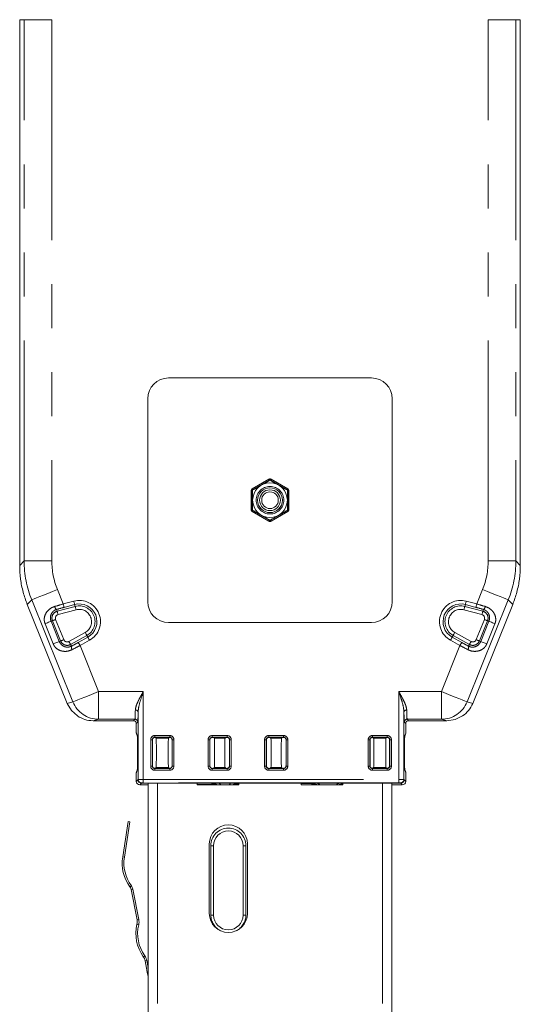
# Model space of a CAD drawing. Header units: millimetres. Extents: x 2 to 601, y 5 to 415.
# Tile 77 of 144: x 83 to 98, y 348 to 377. Entities that reach past the tile are written whole.
import ezdxf

# ---------------------------------------------------------------- set-up
doc = ezdxf.new("R2010")
doc.units = ezdxf.units.MM
doc.linetypes.add('PHANTOM', pattern=[12.7, 6.35, -1.27, 1.27, -1.27, 1.27, -1.27])

msp = doc.modelspace()

# ---------------------------------------------------------------- linework, layer by layer
at = {"color": 7, "linetype": 'Continuous', "lineweight": 15}
for p, q in [((83.3803, 360.942), (83.3803, 376.6703)), ((97.8157, 376.6703), (97.8157, 360.942)), ((93.523, 366.3453), (87.673, 366.3453)), ((87.073, 365.7453), (87.073, 359.8953)), ((94.123, 359.8953), (94.123, 365.7453)), ((84.753, 356.9643), (83.5991, 359.8173)), ((97.597, 359.8173), (96.4431, 356.9643)), ((87.673, 359.2953), (93.523, 359.2953)), ((84.8731, 356.7607), (84.753, 356.9643)), ((85.0477, 356.6011), (84.8731, 356.7607)), ((86.6622, 356.4644), (85.4956, 356.4644)), ((86.7955, 354.773), (86.7955, 356.7177)), ((94.4606, 356.7177), (94.4606, 354.773)), ((95.7005, 356.4644), (94.5939, 356.4644)), ((95.9347, 356.4994), (95.7005, 356.4644)), ((96.1484, 356.6011), (95.9347, 356.4994)), ((86.7436, 356.3859), (86.7436, 356.1304)), ((94.5125, 356.1304), (94.5125, 356.3859)), ((86.7496, 356.0808), (86.7727, 356.0232)), ((87.21, 355.1856), (87.21, 355.9155)), ((87.2915, 355.9838), (87.3134, 355.9619)), ((87.6709, 355.9619), (87.3134, 355.9619)), ((87.6709, 355.9619), (87.6928, 355.9838)), ((87.7744, 355.9155), (87.7744, 355.1856)), ((88.8649, 355.9156), (88.8649, 355.161)), ((88.9715, 355.9838), (88.9934, 355.9619)), ((89.3009, 355.9619), (88.9934, 355.9619)), ((89.3009, 355.9619), (89.3228, 355.9838)), ((89.4294, 355.161), (89.4294, 355.9156)), ((90.4949, 355.9156), (90.4949, 355.161)), ((90.6015, 355.9838), (90.6234, 355.9619)), ((90.9309, 355.9619), (90.6234, 355.9619)), ((90.9309, 355.9619), (90.9528, 355.9838)), ((91.0594, 355.161), (91.0594, 355.9156)), ((93.4817, 355.1856), (93.4817, 355.9155)), ((93.5632, 355.9838), (93.5852, 355.9619)), ((93.9426, 355.9619), (93.5852, 355.9619)), ((93.9426, 355.9619), (93.9645, 355.9838)), ((94.0461, 355.9155), (94.0461, 355.1856)), ((94.4834, 356.0232), (94.5064, 356.0808)), ((86.7727, 355.0557), (86.7496, 354.9981)), ((87.3138, 355.115), (87.292, 355.0932)), ((87.3138, 355.1152), (87.6705, 355.1152)), ((87.3138, 355.1152), (87.3138, 355.115)), ((87.3138, 355.115), (87.6705, 355.115)), ((87.6705, 355.115), (87.6705, 355.1152)), ((87.6924, 355.0932), (87.6705, 355.115)), ((88.9938, 355.115), (88.972, 355.0932)), ((88.9938, 355.1152), (89.3005, 355.1152)), ((88.9938, 355.1152), (88.9938, 355.115)), ((88.9938, 355.115), (89.3005, 355.115)), ((89.3005, 355.115), (89.3005, 355.1152)), ((89.3224, 355.0932), (89.3005, 355.115)), ((90.6238, 355.115), (90.602, 355.0932)), ((90.6238, 355.1152), (90.9305, 355.1152)), ((90.6238, 355.1152), (90.6238, 355.115)), ((90.6238, 355.115), (90.9305, 355.115)), ((90.9305, 355.115), (90.9305, 355.1152)), ((90.9524, 355.0932), (90.9305, 355.115)), ((93.5855, 355.115), (93.5637, 355.0932)), ((93.5855, 355.1152), (93.9423, 355.1152)), ((93.5855, 355.1152), (93.5855, 355.115)), ((93.5855, 355.115), (93.9423, 355.115)), ((93.9423, 355.115), (93.9423, 355.1152)), ((93.9641, 355.0932), (93.9423, 355.115)), ((94.5064, 354.9981), (94.4834, 355.0557)), ((86.7436, 354.9485), (86.7436, 354.7159)), ((94.5125, 354.7159), (94.5125, 354.9485)), ((86.8436, 354.6159), (87.083, 354.6159)), ((86.8902, 354.6625), (86.8901, 354.6625)), ((87.1275, 354.6625), (86.8902, 354.6625)), ((87.083, 354.6598), (87.083, 312.4744)), ((87.1275, 354.6625), (87.358, 354.6625)), ((87.358, 354.6625), (88.498, 354.6625)), ((88.498, 354.6125), (88.498, 354.6625)), ((88.498, 354.6125), (89.698, 354.6125)), ((89.1342, 354.6625), (89.4619, 354.6625)), ((89.698, 354.6125), (89.698, 354.6625)), ((89.698, 354.6625), (91.498, 354.6625)), ((91.498, 354.6125), (91.498, 354.6625)), ((91.498, 354.6125), (92.698, 354.6125)), ((91.9624, 354.6625), (92.5837, 354.6625)), ((92.5837, 354.6625), (92.698, 354.662)), ((92.698, 354.6125), (92.698, 354.6625)), ((92.698, 354.6625), (93.838, 354.6625)), ((93.838, 354.6625), (94.0685, 354.6625)), ((94.3659, 354.6625), (94.0685, 354.6625)), ((94.113, 354.6598), (94.113, 312.4744)), ((94.113, 354.6159), (94.4125, 354.6159)), ((94.3659, 354.6625), (94.3659, 354.6625)), ((86.3502, 352.5391), (86.5116, 353.561)), ((86.3996, 352.5313), (86.561, 353.5532)), ((86.561, 353.5532), (86.5116, 353.561)), ((88.848, 350.9125), (88.848, 352.9125)), ((88.973, 352.8624), (88.973, 350.8624)), ((89.823, 350.8624), (89.823, 352.8624)), ((89.948, 352.9125), (89.948, 350.9125)), ((86.7655, 350.7237), (86.5953, 351.5973)), ((86.8146, 350.7333), (86.6444, 351.6069)), ((87.0356, 349.337), (86.9949, 349.5459)), ((87.083, 349.3548), (87.044, 349.5554)), ((87.083, 349.3463), (87.0356, 349.337))]:
    msp.add_line(p, q, dxfattribs=at)
at = {"color": 7, "linetype": 'PHANTOM', "lineweight": 0}
for p, q in [((83.3803, 376.6703), (83.5083, 376.6703)), ((84.3072, 376.6703), (83.5083, 376.6703)), ((83.5083, 361.07), (83.5083, 376.6703)), ((84.3072, 376.6703), (84.3072, 361.07)), ((97.6878, 376.6703), (96.8889, 376.6703)), ((96.8889, 361.07), (96.8889, 376.6703)), ((97.6878, 376.6703), (97.6878, 361.07)), ((97.8157, 376.6703), (97.6878, 376.6703)), ((90.0884, 363.1492), (90.568, 363.4261)), ((90.583, 363.4001), (90.1034, 363.1232)), ((90.568, 363.4261), (90.583, 363.4001)), ((90.583, 363.3962), (90.583, 363.4001)), ((90.613, 363.4001), (90.628, 363.4261)), ((91.0927, 363.1232), (90.613, 363.4001)), ((90.613, 363.4001), (90.613, 363.394)), ((90.628, 363.4261), (91.1077, 363.1492)), ((90.0584, 362.5434), (90.0584, 363.0972)), ((90.0584, 363.0972), (90.0884, 363.0972)), ((90.0884, 363.1492), (90.1034, 363.1232)), ((90.0884, 363.0972), (90.0884, 362.5434)), ((90.0937, 363.0942), (90.0884, 363.0972)), ((90.0937, 362.5465), (90.0937, 363.0942)), ((90.1034, 363.1232), (90.1068, 363.1212)), ((91.0874, 363.1201), (91.0927, 363.1232)), ((91.0927, 363.1232), (91.1077, 363.1492)), ((91.1077, 363.0972), (91.1043, 363.0952)), ((91.1077, 363.0972), (91.1377, 363.0972)), ((91.1077, 362.5434), (91.1077, 363.0972)), ((91.1377, 363.0972), (91.1377, 362.5434)), ((90.0584, 362.5434), (90.0884, 362.5434)), ((90.0884, 362.5434), (90.0937, 362.5465)), ((90.568, 362.2145), (90.0884, 362.4914)), ((90.1087, 362.5205), (90.1034, 362.5174)), ((90.1034, 362.5174), (90.583, 362.2405)), ((90.613, 362.2405), (91.0927, 362.5174)), ((91.1077, 362.4914), (90.628, 362.2145)), ((91.0927, 362.5174), (91.0893, 362.5194)), ((91.1043, 362.5454), (91.1077, 362.5434)), ((91.1077, 362.5434), (91.1377, 362.5434)), ((90.583, 362.2405), (90.568, 362.2145)), ((90.583, 362.2405), (90.583, 362.2466)), ((90.613, 362.2445), (90.613, 362.2405)), ((90.628, 362.2145), (90.613, 362.2405)), ((83.3803, 360.942), (83.5083, 361.07)), ((84.3072, 361.07), (83.5083, 361.07)), ((97.6878, 361.07), (96.8889, 361.07)), ((97.6878, 361.07), (97.8157, 360.942)), ((84.4676, 360.2452), (84.6359, 359.8291)), ((96.5602, 359.8291), (96.7285, 360.2452)), ((83.7277, 359.9459), (83.5991, 359.8173)), ((84.9163, 357.0072), (83.7277, 359.9459)), ((84.6359, 359.8291), (84.9396, 359.9106)), ((96.2565, 359.9106), (96.5602, 359.8291)), ((97.4684, 359.9459), (96.2797, 357.0072)), ((97.597, 359.8173), (97.4684, 359.9459)), ((84.4466, 359.6733), (84.461, 359.6196)), ((84.461, 359.6196), (84.9803, 359.759)), ((85.0062, 359.6625), (84.4869, 359.5231)), ((84.9655, 359.8142), (84.6618, 359.7326)), ((84.9655, 359.8142), (84.9803, 359.759)), ((96.7092, 359.5231), (96.1899, 359.6625)), ((96.2306, 359.8142), (96.2158, 359.759)), ((96.2158, 359.759), (96.7351, 359.6196)), ((96.5343, 359.7326), (96.2306, 359.8142)), ((96.7495, 359.6733), (96.7351, 359.6196)), ((84.2862, 359.3303), (84.3246, 359.3458)), ((84.2862, 359.3303), (84.5214, 358.7487)), ((84.5598, 358.7643), (84.3246, 359.3458)), ((84.4172, 359.3833), (84.6525, 358.8017)), ((96.5436, 358.8017), (96.7789, 359.3833)), ((96.8715, 359.3458), (96.6362, 358.7643)), ((96.6747, 358.7487), (96.9099, 359.3303)), ((96.9099, 359.3303), (96.8715, 359.3458)), ((84.3478, 358.6785), (84.1126, 359.2601)), ((84.7997, 358.7496), (85.2699, 359.0105)), ((95.9262, 359.0105), (96.3964, 358.7496)), ((97.0835, 359.2601), (96.8482, 358.6785)), ((84.5214, 358.7487), (84.5598, 358.7643)), ((85.3184, 358.9232), (84.8482, 358.6623)), ((85.0711, 358.7206), (85.3461, 358.8732)), ((85.3946, 358.7858), (85.1196, 358.6333)), ((85.3461, 358.8732), (85.3184, 358.9232)), ((96.0765, 358.6333), (95.8015, 358.7858)), ((95.85, 358.8732), (95.8777, 358.9232)), ((95.85, 358.8732), (96.1249, 358.7206)), ((96.3479, 358.6623), (95.8777, 358.9232)), ((96.6747, 358.7487), (96.6362, 358.7643)), ((84.8751, 358.6137), (84.8482, 358.6623)), ((85.1196, 358.6333), (85.6563, 357.3065)), ((95.5398, 357.3065), (96.0765, 358.6333)), ((96.3209, 358.6137), (96.3479, 358.6623)), ((85.6563, 357.3065), (86.9454, 357.3065)), ((85.6563, 357.3065), (85.6563, 356.5066)), ((86.9454, 357.3065), (86.9454, 354.7747)), ((94.3106, 357.3065), (95.5398, 357.3065)), ((94.3106, 354.7747), (94.3106, 357.3065)), ((95.5398, 356.5066), (95.5398, 357.3065)), ((84.753, 356.9643), (84.9163, 357.0072)), ((96.2797, 357.0072), (96.4431, 356.9643)), ((85.6563, 356.5066), (85.4956, 356.4644)), ((86.7043, 356.5066), (85.6563, 356.5066)), ((86.6622, 356.4644), (86.7043, 356.5066)), ((95.5398, 356.5066), (94.5517, 356.5066)), ((94.5517, 356.5066), (94.5939, 356.4644)), ((95.7005, 356.4644), (95.5398, 356.5066)), ((86.7843, 356.4266), (86.7436, 356.3859)), ((94.5125, 356.3859), (94.4718, 356.4266)), ((86.7439, 356.1105), (86.7705, 356.044)), ((87.1573, 355.1584), (87.1573, 355.9182)), ((87.2073, 355.9182), (87.1573, 355.9182)), ((87.2073, 355.9182), (87.2073, 355.1584)), ((87.21, 355.9155), (87.2073, 355.9182)), ((87.2773, 356.0382), (87.7071, 356.0382)), ((87.2773, 356.0382), (87.2773, 355.9882)), ((87.7071, 355.9882), (87.2773, 355.9882)), ((87.2773, 355.9882), (87.2809, 355.9846)), ((87.7035, 355.9846), (87.7071, 355.9882)), ((87.7071, 356.0382), (87.7071, 355.9882)), ((87.7771, 355.9182), (87.7744, 355.9155)), ((87.8271, 355.9182), (87.7771, 355.9182)), ((87.7771, 355.1584), (87.7771, 355.9182)), ((87.8271, 355.9182), (87.8271, 355.1584)), ((88.8123, 355.1584), (88.8123, 355.9182)), ((88.8623, 355.9182), (88.8123, 355.9182)), ((88.8623, 355.9182), (88.8623, 355.1584)), ((88.8649, 355.9156), (88.8623, 355.9182)), ((88.9323, 356.0382), (89.3621, 356.0382)), ((88.9323, 356.0382), (88.9323, 355.9882)), ((89.3621, 355.9882), (88.9323, 355.9882)), ((88.9323, 355.9882), (88.9353, 355.9852)), ((89.359, 355.9852), (89.3621, 355.9882)), ((89.3621, 356.0382), (89.3621, 355.9882)), ((89.4321, 355.9182), (89.4294, 355.9156)), ((89.4821, 355.9182), (89.4321, 355.9182)), ((89.4321, 355.1584), (89.4321, 355.9182)), ((89.4821, 355.9182), (89.4821, 355.1584)), ((90.4423, 355.1584), (90.4423, 355.9182)), ((90.4923, 355.9182), (90.4423, 355.9182)), ((90.4923, 355.9182), (90.4923, 355.1584)), ((90.4949, 355.9156), (90.4923, 355.9182)), ((90.5623, 356.0382), (90.9921, 356.0382)), ((90.5623, 356.0382), (90.5623, 355.9882)), ((90.9921, 355.9882), (90.5623, 355.9882)), ((90.5623, 355.9882), (90.5653, 355.9852)), ((90.989, 355.9852), (90.9921, 355.9882)), ((90.9921, 356.0382), (90.9921, 355.9882)), ((91.0621, 355.9182), (91.0594, 355.9156)), ((91.1121, 355.9182), (91.0621, 355.9182)), ((91.0621, 355.1584), (91.0621, 355.9182)), ((91.1121, 355.9182), (91.1121, 355.1584)), ((93.429, 355.1584), (93.429, 355.9182)), ((93.479, 355.9182), (93.429, 355.9182)), ((93.479, 355.9182), (93.479, 355.1584)), ((93.4817, 355.9155), (93.479, 355.9182)), ((93.549, 356.0382), (93.9788, 356.0382)), ((93.549, 356.0382), (93.549, 355.9882)), ((93.9788, 355.9882), (93.549, 355.9882)), ((93.549, 355.9882), (93.5526, 355.9846)), ((93.9752, 355.9846), (93.9788, 355.9882)), ((93.9788, 356.0382), (93.9788, 355.9882)), ((94.0488, 355.9182), (94.0461, 355.9155)), ((94.0988, 355.9182), (94.0488, 355.9182)), ((94.0488, 355.1584), (94.0488, 355.9182)), ((94.0988, 355.9182), (94.0988, 355.1584)), ((94.4856, 356.044), (94.5121, 356.1105)), ((86.7705, 355.0349), (86.7439, 354.9684)), ((87.2073, 355.1584), (87.1573, 355.1584)), ((87.2073, 355.1584), (87.2099, 355.161)), ((87.2801, 355.0913), (87.2773, 355.0884)), ((87.2773, 355.0884), (87.2773, 355.0384)), ((87.2773, 355.0884), (87.7071, 355.0884)), ((87.7071, 355.0384), (87.2773, 355.0384)), ((87.7071, 355.0884), (87.7042, 355.0913)), ((87.7071, 355.0884), (87.7071, 355.0384)), ((87.7744, 355.161), (87.7771, 355.1584)), ((87.8271, 355.1584), (87.7771, 355.1584)), ((88.8623, 355.1584), (88.8123, 355.1584)), ((88.8623, 355.1584), (88.8649, 355.161)), ((88.9356, 355.0917), (88.9323, 355.0884)), ((88.9323, 355.0884), (88.9323, 355.0384)), ((88.9323, 355.0884), (89.3621, 355.0884)), ((89.3621, 355.0384), (88.9323, 355.0384)), ((89.3621, 355.0884), (89.3588, 355.0917)), ((89.3621, 355.0884), (89.3621, 355.0384)), ((89.4294, 355.161), (89.4321, 355.1584)), ((89.4821, 355.1584), (89.4321, 355.1584)), ((90.4923, 355.1584), (90.4423, 355.1584)), ((90.4923, 355.1584), (90.4949, 355.161)), ((90.5656, 355.0917), (90.5623, 355.0884)), ((90.5623, 355.0884), (90.5623, 355.0384)), ((90.5623, 355.0884), (90.9921, 355.0884)), ((90.9921, 355.0384), (90.5623, 355.0384)), ((90.9921, 355.0884), (90.9888, 355.0917)), ((90.9921, 355.0884), (90.9921, 355.0384)), ((91.0594, 355.161), (91.0621, 355.1584)), ((91.1121, 355.1584), (91.0621, 355.1584)), ((93.479, 355.1584), (93.429, 355.1584)), ((93.479, 355.1584), (93.4816, 355.161)), ((93.5518, 355.0913), (93.549, 355.0884)), ((93.549, 355.0884), (93.549, 355.0384)), ((93.549, 355.0884), (93.9788, 355.0884)), ((93.9788, 355.0384), (93.549, 355.0384)), ((93.9788, 355.0884), (93.976, 355.0913)), ((93.9788, 355.0884), (93.9788, 355.0384)), ((94.0461, 355.161), (94.0488, 355.1584)), ((94.0988, 355.1584), (94.0488, 355.1584)), ((94.5121, 354.9684), (94.4856, 355.0349)), ((86.7436, 354.7159), (86.7902, 354.7624)), ((86.7902, 354.7624), (86.7955, 354.773)), ((86.9454, 354.7747), (94.3106, 354.7747)), ((86.9454, 354.7747), (86.9454, 354.6748)), ((94.3106, 354.7747), (94.3106, 354.6748)), ((94.4606, 354.773), (94.4659, 354.7624)), ((94.4659, 354.7624), (94.5125, 354.7159)), ((86.8902, 354.6625), (86.8436, 354.6159)), ((86.8955, 354.6731), (86.8901, 354.6625)), ((94.3106, 354.6748), (86.9454, 354.6748)), ((87.358, 354.6625), (87.358, 312.4744)), ((88.498, 354.6343), (88.923, 354.6343)), ((88.923, 354.6343), (88.923, 354.6598)), ((88.923, 354.6343), (88.923, 354.6125)), ((89.673, 354.6343), (89.673, 354.6598)), ((89.673, 354.6343), (89.698, 354.6343)), ((89.673, 354.6343), (89.673, 354.6125)), ((93.838, 354.6625), (93.838, 312.4744)), ((94.3659, 354.6625), (94.3606, 354.6731)), ((94.4125, 354.6159), (94.3659, 354.6625)), ((88.893, 350.8624), (88.893, 352.8624)), ((88.893, 352.8624), (88.973, 352.8624)), ((89.823, 352.8624), (89.903, 352.8624)), ((89.903, 352.8624), (89.903, 350.8624)), ((86.3502, 352.5391), (86.3996, 352.5313)), ((86.6003, 351.7073), (86.5601, 351.6777)), ((86.6444, 351.6069), (86.5953, 351.5973)), ((88.893, 350.8624), (88.973, 350.8624)), ((89.823, 350.8624), (89.903, 350.8624)), ((86.8115, 350.5851), (86.7628, 350.5968)), ((86.7655, 350.7237), (86.8146, 350.7333)), ((86.9855, 349.6916), (86.9448, 349.6626)), ((87.044, 349.5554), (86.9949, 349.5459))]:
    msp.add_line(p, q, dxfattribs=at)
at = {"color": 7, "linetype": 'PHANTOM', "lineweight": 0, "flags": 128}
for points in [[(84.4676, 360.2452), (84.3291, 360.1892), (84.1955, 360.1351), (84.0715, 360.0849), (83.9614, 360.0404), (83.8691, 360.0031), (83.7978, 359.9743), (83.7502, 359.955), (83.7277, 359.9459)], [(97.4684, 359.9459), (97.4459, 359.955), (97.3982, 359.9743), (97.327, 360.0031), (97.2347, 360.0404), (97.1246, 360.0849), (97.0005, 360.1351), (96.8669, 360.1892), (96.7285, 360.2452)], [(84.9396, 359.9106), (84.9445, 359.8923), (84.9493, 359.8747), (84.9537, 359.8583), (84.9575, 359.8439), (84.9608, 359.8318), (84.9632, 359.8227), (84.9648, 359.8167), (84.9655, 359.8142)], [(96.2306, 359.8142), (96.2313, 359.8167), (96.2329, 359.8227), (96.2353, 359.8318), (96.2385, 359.8439), (96.2424, 359.8583), (96.2468, 359.8747), (96.2515, 359.8923), (96.2565, 359.9106)], [(84.461, 359.6196), (84.4617, 359.617), (84.4633, 359.6111), (84.4657, 359.6019), (84.4689, 359.5899), (84.4728, 359.5754), (84.4772, 359.5591), (84.4819, 359.5414), (84.4869, 359.5231)], [(84.6359, 359.8291), (84.6408, 359.8108), (84.6456, 359.7932), (84.6499, 359.7768), (84.6538, 359.7623), (84.6571, 359.7503), (84.6595, 359.7412), (84.6611, 359.7352), (84.6618, 359.7326)], [(85.0062, 359.6625), (85.0013, 359.6808), (84.9966, 359.6985), (84.9922, 359.7148), (84.9883, 359.7293), (84.9851, 359.7413), (84.9826, 359.7505), (84.981, 359.7564), (84.9803, 359.759)], [(96.2158, 359.759), (96.2151, 359.7564), (96.2135, 359.7505), (96.211, 359.7413), (96.2078, 359.7293), (96.2039, 359.7148), (96.1995, 359.6985), (96.1948, 359.6808), (96.1899, 359.6625)], [(96.5343, 359.7326), (96.535, 359.7352), (96.5366, 359.7412), (96.539, 359.7503), (96.5423, 359.7623), (96.5461, 359.7768), (96.5505, 359.7932), (96.5553, 359.8108), (96.5602, 359.8291)], [(96.7092, 359.5231), (96.7141, 359.5414), (96.7189, 359.5591), (96.7233, 359.5754), (96.7271, 359.5899), (96.7304, 359.6019), (96.7328, 359.6111), (96.7344, 359.617), (96.7351, 359.6196)], [(84.2862, 359.3303), (84.2801, 359.3278), (84.265, 359.3217), (84.2425, 359.3126), (84.2149, 359.3015), (84.1851, 359.2894), (84.1562, 359.2777), (84.1312, 359.2676), (84.1126, 359.2601)], [(96.7789, 359.3833), (96.7964, 359.3762), (96.8134, 359.3693), (96.8291, 359.363), (96.843, 359.3574), (96.8545, 359.3527), (96.8633, 359.3491), (96.869, 359.3468), (96.8715, 359.3458)], [(97.0835, 359.2601), (97.0649, 359.2676), (97.0399, 359.2777), (97.0109, 359.2894), (96.9811, 359.3015), (96.9536, 359.3126), (96.9311, 359.3217), (96.916, 359.3278), (96.9099, 359.3303)], [(85.2699, 359.0105), (85.2791, 358.9939), (85.288, 358.978), (85.2962, 358.9631), (85.3035, 358.9501), (85.3095, 358.9392), (85.3141, 358.9309), (85.3171, 358.9255), (85.3184, 358.9232)], [(95.8777, 358.9232), (95.879, 358.9255), (95.882, 358.9309), (95.8866, 358.9392), (95.8926, 358.9501), (95.8999, 358.9631), (95.9081, 358.978), (95.917, 358.9939), (95.9262, 359.0105)], [(84.5214, 358.7487), (84.5153, 358.7463), (84.5002, 358.7402), (84.4777, 358.731), (84.4502, 358.7199), (84.4204, 358.7078), (84.3914, 358.6962), (84.3664, 358.686), (84.3478, 358.6785)], [(84.5598, 358.7643), (84.5623, 358.7653), (84.568, 358.7676), (84.5768, 358.7711), (84.5883, 358.7758), (84.6022, 358.7814), (84.6179, 358.7878), (84.6349, 358.7946), (84.6525, 358.8017)], [(84.7997, 358.7496), (84.8089, 358.733), (84.8178, 358.7171), (84.826, 358.7023), (84.8333, 358.6892), (84.8393, 358.6783), (84.8439, 358.67), (84.8469, 358.6646), (84.8482, 358.6623)], [(85.0711, 358.7206), (85.0724, 358.7183), (85.0754, 358.7129), (85.08, 358.7046), (85.086, 358.6938), (85.0933, 358.6807), (85.1015, 358.6659), (85.1104, 358.6499), (85.1196, 358.6333)], [(85.3946, 358.7858), (85.3854, 358.8024), (85.3765, 358.8184), (85.3683, 358.8332), (85.361, 358.8463), (85.355, 358.8572), (85.3504, 358.8655), (85.3474, 358.8709), (85.3461, 358.8732)], [(95.85, 358.8732), (95.8487, 358.8709), (95.8457, 358.8655), (95.8411, 358.8572), (95.8351, 358.8463), (95.8278, 358.8332), (95.8196, 358.8184), (95.8107, 358.8024), (95.8015, 358.7858)], [(96.0765, 358.6333), (96.0857, 358.6499), (96.0946, 358.6659), (96.1028, 358.6807), (96.11, 358.6938), (96.1161, 358.7046), (96.1207, 358.7129), (96.1237, 358.7183), (96.1249, 358.7206)], [(96.3479, 358.6623), (96.3492, 358.6646), (96.3522, 358.67), (96.3568, 358.6783), (96.3628, 358.6892), (96.3701, 358.7023), (96.3783, 358.7171), (96.3872, 358.733), (96.3964, 358.7496)], [(96.5436, 358.8017), (96.5612, 358.7946), (96.5782, 358.7878), (96.5939, 358.7814), (96.6077, 358.7758), (96.6193, 358.7711), (96.6281, 358.7676), (96.6338, 358.7653), (96.6362, 358.7643)], [(96.8482, 358.6785), (96.8297, 358.686), (96.8046, 358.6962), (96.7757, 358.7078), (96.7459, 358.7199), (96.7183, 358.731), (96.6959, 358.7402), (96.6808, 358.7463), (96.6747, 358.7487)], [(84.9163, 357.0072), (84.9388, 357.0163), (84.9865, 357.0356), (85.0577, 357.0644), (85.15, 357.1017), (85.2601, 357.1462), (85.3842, 357.1964), (85.5178, 357.2504), (85.6563, 357.3065)], [(95.5398, 357.3065), (95.6783, 357.2504), (95.8119, 357.1964), (95.936, 357.1462), (96.0461, 357.1017), (96.1384, 357.0644), (96.2096, 357.0356), (96.2573, 357.0163), (96.2797, 357.0072)], [(86.7705, 356.044), (86.772, 356.0284), (86.7725, 356.0264)], [(94.4856, 355.0349), (94.484, 355.0505), (94.4836, 355.0526)], [(89.1342, 354.6625), (89.1601, 354.6381), (89.1821, 354.6125)], [(89.414, 354.6125), (89.436, 354.6381), (89.4619, 354.6625)]]:
    msp.add_lwpolyline(points, dxfattribs=at)
at = {"color": 7, "linetype": 'Continuous', "lineweight": 15, "flags": 128}
for points in [[(86.7439, 356.1105), (86.7455, 356.0949), (86.7496, 356.0808)], [(94.4856, 356.044), (94.484, 356.0284), (94.4836, 356.0264)], [(94.5121, 356.1105), (94.5106, 356.0949), (94.5064, 356.0808)], [(86.7705, 355.0349), (86.772, 355.0505), (86.7725, 355.0526)], [(86.7439, 354.9684), (86.7455, 354.984), (86.7496, 354.9981)], [(94.5121, 354.9684), (94.5106, 354.984), (94.5064, 354.9981)], [(87.0356, 349.337), (87.0476, 349.2754), (87.0604, 349.2096), (87.0738, 349.1409), (87.083, 349.0933)]]:
    msp.add_lwpolyline(points, dxfattribs=at)
at = {"color": 7, "linetype": 'Continuous', "lineweight": 15}
for radius in [0.5, 0.3571, 0.3, 0.24]:
    msp.add_circle((90.598, 362.8203), radius, dxfattribs=at)
at = {"color": 7, "linetype": 'PHANTOM', "lineweight": 0}
msp.add_circle((90.598, 362.8203), 0.3967, dxfattribs=at)
at = {"color": 7, "linetype": 'Continuous', "lineweight": 15}
for centre, radius, start, end in [((87.673, 365.7453), 0.6, 90, 180), ((93.523, 365.7453), 0.6, 0, 90), ((87.673, 359.8953), 0.6, 180, 270), ((93.523, 359.8953), 0.6, 270, 0), ((85.098, 359.3203), 0.5113, 299.02212, 105.02212), ((96.098, 359.3203), 0.5113, 74.97788, 240.97788), ((89.398, 352.9125), 0.55, 0, 180), ((89.398, 352.8625), 0.425, 0, 180), ((87.4861, 352.3596), 1.15, 171.02112, 216.36811), ((87.4861, 352.3596), 1.1, 171.02112, 216.36811), ((86.399, 351.5591), 0.2, 11.02112, 36.36811), ((86.399, 351.5591), 0.25, 11.02112, 36.36811), ((89.398, 350.9125), 0.55, 180, 0), ((89.398, 350.8625), 0.425, 180, 0), ((87.8814, 350.3298), 1.15, 166.57778, 215.46445), ((86.471, 350.6664), 0.3, 346.57778, 11.02112), ((87.8814, 350.3298), 1.1, 166.57778, 215.46445), ((86.471, 350.6664), 0.35, 346.57778, 11.02112), ((86.7004, 349.4885), 0.3, 11.02112, 35.46445), ((86.7004, 349.4885), 0.35, 11.02112, 35.46445)]:
    msp.add_arc(centre, radius, start, end, dxfattribs=at)
at = {"color": 7, "linetype": 'PHANTOM', "lineweight": 0}
for centre, radius, start, end in [((90.598, 363.368), 0.03, 59.97663, 89.27242), ((90.1238, 363.0942), 0.0301, 150.45016, 180.00024), ((91.0727, 363.0945), 0.0295, 29.10292, 60.25567), ((94.4202, 360.0063), 4.994, 149.81274, 150.15675), ((90.1237, 362.5465), 0.03, 180.00165, 239.98331), ((86.7759, 360.0063), 4.994, 29.84325, 30.18726), ((90.598, 362.2726), 0.0299, 240.02086, 270.48562), ((85.098, 359.3203), 0.6112, 299.02212, 105.02212), ((96.098, 359.3203), 0.6112, 74.97788, 240.97788), ((84.5139, 359.4224), 0.2042, 105.02212, 202.02212), ((84.4999, 359.7684), 0.1091, 185.54917, 240.75341), ((85.098, 359.3203), 0.4542, 299.02212, 105.02212), ((85.098, 359.3203), 0.3543, 299.02212, 105.02212), ((96.098, 359.3203), 0.4542, 74.97788, 240.97788), ((96.098, 359.3203), 0.3543, 74.97788, 240.97788), ((96.6822, 359.4224), 0.2042, 337.97788, 74.97788), ((96.6962, 359.7684), 0.1091, 299.24659, 354.45083), ((50.7121, 442.5923), 89.7763, 291.98742, 292.051178), ((84.5139, 359.4224), 0.1043, 105.02212, 202.02212), ((96.6822, 359.4224), 0.1043, 337.97788, 74.97788), ((84.7491, 358.8408), 0.2042, 202.02212, 299.02212), ((84.7491, 358.8408), 0.1043, 202.02212, 299.02212), ((96.447, 358.8408), 0.2042, 240.97788, 337.97788), ((96.447, 358.8408), 0.1043, 240.97788, 337.97788), ((84.9796, 358.5823), 0.1091, 163.29244, 218.49288), ((96.2165, 358.5823), 0.1091, 321.50712, 16.70756), ((85.6578, 357.306), 0.7994, 201.94802, 269.89167), ((86.7256, 356.6998), 0.0721, 14.35011, 98.07194), ((94.5305, 356.6998), 0.0721, 81.92847, 165.64947), ((95.5383, 357.306), 0.7994, 270.10833, 338.05198), ((86.7043, 356.4266), 0.08, 0.02975, 89.96891), ((94.5518, 356.4266), 0.08, 90.03108, 179.96999), ((86.8955, 354.7731), 0.1, 180.04686, 269.97598), ((94.3606, 354.7731), 0.1, 270.02411, 359.95326), ((88.923, 354.4125), 0.2473, 53.97123, 90), ((88.923, 354.4125), 0.2218, 64.37361, 90), ((89.673, 354.4125), 0.2473, 90, 126.02877), ((89.673, 354.4125), 0.2218, 90, 115.62639), ((89.398, 352.8625), 0.505, 0, 180), ((89.398, 350.8625), 0.505, 180, 242.94806), ((89.398, 350.8625), 0.505, 297.05198, 0)]:
    msp.add_arc(centre, radius, start, end, dxfattribs=at)
for centre, major_axis, ratio, start_param, end_param in [((90.598, 363.3742), (0, -0.06), 0.9999492, 2.6180159, 3.6651694), ((90.598, 363.3742), (0, 0.03), 0.9998477, 5.7596085, 6.8067621), ((90.1184, 363.0972), (0.052, -0.03), 0.9999492, 2.6180159, 3.6651694), ((90.1184, 363.0972), (0.026, -0.015), 0.9998477, 2.6180159, 3.6651694), ((91.0777, 363.0972), (0.026, 0.015), 0.9998477, 5.7596085, 6.8067621), ((91.0777, 363.0972), (-0.052, -0.03), 0.9999492, 2.6180159, 3.6651694), ((90.1184, 362.5434), (0.052, 0.03), 0.9999492, 2.6180159, 3.6651694), ((90.1184, 362.5434), (0.026, 0.015), 0.9998477, 2.6180159, 3.6651694), ((91.0777, 362.5434), (0.026, -0.015), 0.9998477, 5.7596085, 6.8067621), ((91.0777, 362.5434), (-0.052, 0.03), 0.9999492, 2.6180159, 3.6651694), ((90.598, 362.2665), (0, 0.06), 0.9999492, 2.6180159, 3.6651694), ((90.598, 362.2665), (0, 0.03), 0.9998477, 2.6180159, 3.6651694), ((86.5102, 361.076), (2.124, 2.124), 0.9987197, 2.357564, 2.7415365), ((86.5102, 361.076), (-1.5599, -1.5599), 0.9972647, 5.4991567, 5.8831291), ((94.6858, 361.076), (-1.5599, 1.5599), 0.9972647, 3.5416489, 3.9256213), ((94.6858, 361.076), (2.124, -2.124), 0.9987197, 0.4000562, 0.7840286), ((84.6474, 359.8006), (0.7739, 0.2202), 0.0380504, 1.5748903, 1.8972964), ((84.6733, 359.7041), (0.6812, 0.1826), 0.0433343, 1.5761272, 1.8985333), ((96.5227, 359.7041), (0.6812, -0.1826), 0.0433343, 1.2430593, 1.5654654), ((96.5486, 359.8006), (0.7739, -0.2202), 0.0380504, 1.2442962, 1.5667024), ((85.0596, 358.7492), (0.6166, 0.3423), 0.0433343, 4.384652, 4.7070581), ((96.1365, 358.7492), (0.6166, -0.3423), 0.0433343, 4.7177199, 5.040126), ((85.108, 358.6618), (0.7094, 0.3798), 0.0380504, 4.3858889, 4.708295), ((96.088, 358.6618), (0.7094, -0.3798), 0.0380504, 4.716483, 5.0388891), ((86.7041, 357.3065), (0, 0.8), 0.0192006, 3.1590459, 3.9794298), ((94.552, 357.3065), (0, 0.8), 0.0192006, 2.3037555, 3.1241394), ((86.784, 357.3065), (0, 0.88), 0.0174551, 3.1590459, 3.9794298), ((94.472, 357.3065), (0, 0.88), 0.0174551, 2.3037555, 3.1241394), ((86.744, 356.1304), (0, 0.02), 0.0174551, 1.5707963, 3.0979594), ((87.2773, 355.9182), (0.0849, -0.0849), 0.9996955, 2.3563468, 3.9268385), ((87.2773, 355.9182), (0.0495, -0.0495), 0.9992608, 2.3563468, 3.9268385), ((87.707, 355.9182), (-0.0849, -0.0849), 0.9996955, 2.3563468, 3.9268385), ((87.707, 355.9182), (0.0495, 0.0495), 0.9992608, 5.4979394, 7.0684312), ((88.9323, 355.9182), (0.0849, -0.0849), 0.9996955, 2.3563468, 3.9268385), ((88.9323, 355.9182), (0.0495, -0.0495), 0.9992608, 2.3563468, 3.9268385), ((89.362, 355.9182), (-0.0849, -0.0849), 0.9996955, 2.3563468, 3.9268385), ((89.362, 355.9182), (0.0495, 0.0495), 0.9992608, 5.4979394, 7.0684312), ((90.5623, 355.9182), (0.0849, -0.0849), 0.9996955, 2.3563468, 3.9268385), ((90.5623, 355.9182), (0.0495, -0.0495), 0.9992608, 2.3563468, 3.9268385), ((90.992, 355.9182), (-0.0849, -0.0849), 0.9996955, 2.3563468, 3.9268385), ((90.992, 355.9182), (0.0495, 0.0495), 0.9992608, 5.4979394, 7.0684312), ((93.549, 355.9182), (0.0849, -0.0849), 0.9996955, 2.3563468, 3.9268385), ((93.549, 355.9182), (0.0495, -0.0495), 0.9992608, 2.3563468, 3.9268385), ((93.9788, 355.9182), (-0.0849, -0.0849), 0.9996955, 2.3563468, 3.9268385), ((93.9788, 355.9182), (0.0495, 0.0495), 0.9992608, 5.4979394, 7.0684312), ((94.5121, 356.1304), (0, 0.02), 0.0174551, 3.1852259, 4.712389), ((87.2773, 355.1584), (0.0849, 0.0849), 0.9996955, 2.3563468, 3.9268385), ((87.2773, 355.1584), (0.0495, 0.0495), 0.9992608, 2.3563468, 3.9268385), ((87.707, 355.1584), (-0.0849, 0.0849), 0.9996955, 2.3563468, 3.9268385), ((87.707, 355.1584), (0.0495, -0.0495), 0.9992608, 5.4979394, 7.0684312), ((88.9323, 355.1584), (0.0849, 0.0849), 0.9996955, 2.3563468, 3.9268385), ((88.9323, 355.1584), (0.0495, 0.0495), 0.9992608, 2.3563468, 3.9268385), ((89.362, 355.1584), (-0.0849, 0.0849), 0.9996955, 2.3563468, 3.9268385), ((89.362, 355.1584), (0.0495, -0.0495), 0.9992608, 5.4979394, 7.0684312), ((90.5623, 355.1584), (0.0849, 0.0849), 0.9996955, 2.3563468, 3.9268385), ((90.5623, 355.1584), (0.0495, 0.0495), 0.9992608, 2.3563468, 3.9268385), ((90.992, 355.1584), (-0.0849, 0.0849), 0.9996955, 2.3563468, 3.9268385), ((90.992, 355.1584), (0.0495, -0.0495), 0.9992608, 5.4979394, 7.0684312), ((93.549, 355.1584), (0.0849, 0.0849), 0.9996955, 2.3563468, 3.9268385), ((93.549, 355.1584), (0.0495, 0.0495), 0.9992608, 2.3563468, 3.9268385), ((93.9788, 355.1584), (-0.0849, 0.0849), 0.9996955, 2.3563468, 3.9268385), ((93.9788, 355.1584), (0.0495, -0.0495), 0.9992608, 5.4979394, 7.0684312), ((86.744, 354.9485), (0, 0.02), 0.0174551, 0.0436332, 1.5707963), ((86.9454, 354.773), (0.15, 0), 0.0116403, 1.5707963, 3.1241394), ((94.3106, 354.773), (0.15, 0), 0.0116403, 0.0174533, 1.5707963), ((94.5121, 354.9485), (0, 0.02), 0.0174551, 4.712389, 6.2395521), ((86.9454, 354.6731), (0.05, 0), 0.0349208, 1.5707963, 3.1241394), ((92.273, 354.6185), (1.355, 0), 0.0349208, 2.083789, 2.1796844), ((94.3106, 354.6731), (0.05, 0), 0.0349208, 0.0174533, 1.5707963)]:
    msp.add_ellipse(centre, major_axis=major_axis, ratio=ratio, start_param=start_param, end_param=end_param, dxfattribs=at)
at = {"color": 7, "linetype": 'Continuous', "lineweight": 15}
for centre, major_axis, ratio, start_param, end_param in [((86.6888, 356.4111), (0.0831, -0.0252), 0.5659645, 1.7331825, 2.0618533), ((86.6636, 356.3858), (0.0566, 0.0566), 0.999087, 5.4979394, 6.7397603), ((94.5925, 356.3858), (0.0566, -0.0566), 0.999087, 2.6850177, 3.9268385), ((94.5672, 356.4111), (0.0831, 0.0252), 0.5659645, 1.0797393, 1.4084102), ((86.7701, 355.5395), (0, 0.505), 0.0174551, 3.1852259, 6.2395521), ((87.1915, 355.9838), (0.1, 0), 0.0174551, 0.0174533, 0.4661613), ((87.3143, 355.5395), (0, 0.425), 0.0174551, 3.2004502, 6.1742514), ((87.6701, 355.5395), (0, 0.425), 0.0174551, 0.1089339, 3.0827351), ((87.7928, 355.9838), (0.1, 0), 0.0174551, 2.6754314, 3.1241394), ((88.9349, 355.9156), (0.0495, -0.0495), 0.9996955, 3.4884547, 3.9268385), ((88.8715, 355.9838), (0.1, 0), 0.0174551, 0.0174533, 0.8792874), ((88.9943, 355.5395), (0, 0.425), 0.0174551, 3.2004502, 6.1742514), ((89.3001, 355.5395), (0, 0.425), 0.0174551, 0.1089339, 3.0827351), ((89.4228, 355.9838), (0.1, 0), 0.0174551, 2.2623053, 3.1241394), ((89.3594, 355.9156), (-0.0495, -0.0495), 0.9996955, 2.3563468, 2.7947306), ((90.5649, 355.9156), (0.0495, -0.0495), 0.9996955, 3.4884547, 3.9268385), ((90.5015, 355.9838), (0.1, 0), 0.0174551, 0.0174533, 0.8792874), ((90.6243, 355.5395), (0, 0.425), 0.0174551, 3.2004502, 6.1742514), ((90.9301, 355.5395), (0, 0.425), 0.0174551, 0.1089339, 3.0827351), ((91.0528, 355.9838), (0.1, 0), 0.0174551, 2.2623053, 3.1241394), ((90.9894, 355.9156), (-0.0495, -0.0495), 0.9996955, 2.3563468, 2.7947306), ((93.4633, 355.9838), (0.1, 0), 0.0174551, 0.0174533, 0.4661613), ((93.586, 355.5395), (0, 0.425), 0.0174551, 3.2004502, 6.1742514), ((93.9418, 355.5395), (0, 0.425), 0.0174551, 0.1089339, 3.0827351), ((94.0645, 355.9838), (0.1, 0), 0.0174551, 2.6754314, 3.1241394), ((94.4859, 355.5395), (0, 0.505), 0.0174551, 0.0436332, 3.0979594), ((87.2134, 355.1595), (0, 0.2), 0.0174551, 1.4399681, 1.5631667), ((87.7709, 355.1595), (0, 0.2), 0.0174551, 4.7200186, 4.8432172), ((88.9349, 355.1611), (0.0495, 0.0495), 0.9996955, 2.3563468, 2.3781425), ((89.3594, 355.1611), (-0.0495, 0.0495), 0.9996955, 3.9050428, 3.9268385), ((90.5649, 355.1611), (0.0495, 0.0495), 0.9996955, 2.3563468, 2.3781425), ((90.9894, 355.1611), (-0.0495, 0.0495), 0.9996955, 3.9050428, 3.9268385), ((93.4851, 355.1595), (0, 0.2), 0.0174551, 1.4399681, 1.5631667), ((94.0427, 355.1595), (0, 0.2), 0.0174551, 4.7200186, 4.8432172), ((86.8902, 354.7624), (0.0811, -0.0585), 0.9995185, 3.7662831, 5.3364703), ((94.3659, 354.7624), (0.0811, 0.0585), 0.9995185, 4.0883077, 5.6584949), ((86.8436, 354.7159), (0.0707, -0.0707), 0.9998173, 3.9271431, 5.4976349), ((94.4125, 354.7159), (0.0707, 0.0707), 0.9998173, 3.9271431, 5.4976349)]:
    msp.add_ellipse(centre, major_axis=major_axis, ratio=ratio, start_param=start_param, end_param=end_param, dxfattribs=at)
for points, knots in [([(90.348, 363.2533), (90.3899, 363.2775), (90.4746, 363.3264), (90.5566, 363.3737), (90.598, 363.3977)], [0, 0, 0, 0, 0.4945107, 1, 1, 1, 1]), ([(90.848, 363.2533), (90.8061, 363.2775), (90.7214, 363.3264), (90.6395, 363.3737), (90.598, 363.3977)], [0, 0, 0, 0, 0.4945107, 1, 1, 1, 1]), ([(90.098, 363.109), (90.1386, 363.1324), (90.2206, 363.1797), (90.3053, 363.2286), (90.348, 363.2533)], [0, 0, 0, 0, 0.4954569, 1, 1, 1, 1]), ([(90.098, 362.8203), (90.098, 362.8687), (90.098, 362.9665), (90.098, 363.0611), (90.098, 363.109)], [0, 0, 0, 0, 0.4945108, 1, 1, 1, 1]), ([(91.098, 363.109), (91.0574, 363.1324), (90.9755, 363.1797), (90.8908, 363.2286), (90.848, 363.2533)], [0, 0, 0, 0, 0.4954569, 1, 1, 1, 1]), ([(91.098, 363.109), (91.098, 363.0621), (91.098, 362.9675), (91.098, 362.8697), (91.098, 362.8203)], [0, 0, 0, 0, 0.4954538, 1, 1, 1, 1]), ([(90.098, 362.5316), (90.098, 362.5785), (90.098, 362.6731), (90.098, 362.771), (90.098, 362.8203)], [0, 0, 0, 0, 0.4954538, 1, 1, 1, 1]), ([(91.098, 362.8203), (91.098, 362.7719), (91.098, 362.6741), (91.098, 362.5795), (91.098, 362.5316)], [0, 0, 0, 0, 0.4945108, 1, 1, 1, 1]), ([(90.348, 362.3873), (90.3061, 362.4115), (90.2214, 362.4604), (90.1395, 362.5077), (90.098, 362.5316)], [0, 0, 0, 0, 0.4945107, 1, 1, 1, 1]), ([(91.098, 362.5316), (91.0574, 362.5082), (90.9755, 362.4609), (90.8908, 362.412), (90.848, 362.3873)], [0, 0, 0, 0, 0.4954569, 1, 1, 1, 1]), ([(90.598, 362.243), (90.5574, 362.2664), (90.4755, 362.3137), (90.3908, 362.3626), (90.348, 362.3873)], [0, 0, 0, 0, 0.4954569, 1, 1, 1, 1]), ([(90.848, 362.3873), (90.8061, 362.3631), (90.7214, 362.3142), (90.6395, 362.2669), (90.598, 362.243)], [0, 0, 0, 0, 0.4945107, 1, 1, 1, 1]), ([(83.5991, 359.8173), (83.5568, 359.9342), (83.4709, 360.1717), (83.3957, 360.5505), (83.3855, 360.8103), (83.3803, 360.942)], [0, 0, 0, 0, 0.3236552, 0.6569828, 1, 1, 1, 1]), ([(97.8157, 360.942), (97.8106, 360.8103), (97.8003, 360.5505), (97.7251, 360.1717), (97.6393, 359.9342), (97.597, 359.8173)], [0, 0, 0, 0, 0.3430172, 0.6763448, 1, 1, 1, 1]), ([(96.4431, 356.9643), (96.4076, 356.8928), (96.3365, 356.7497), (96.2111, 356.6506), (96.1484, 356.6011)], [0, 0, 0, 0, 0.4998563, 1, 1, 1, 1]), ([(85.4956, 356.4644), (85.4158, 356.4705), (85.2563, 356.4827), (85.1172, 356.5616), (85.0477, 356.6011)], [0, 0, 0, 0, 0.5001592, 1, 1, 1, 1]), ([(86.7436, 356.1304), (86.7436, 356.1277), (86.7436, 356.1221), (86.7437, 356.114), (86.7438, 356.1092), (86.7442, 356.1024), (86.7455, 356.0927), (86.7481, 356.0852), (86.7496, 356.0808)], [0, 0, 0, 0, 0.1451833, 0.3026032, 0.4889586, 0.5764423, 0.7460471, 1, 1, 1, 1]), ([(87.2809, 355.9846), (87.2759, 355.9845), (87.2669, 355.9844), (87.2478, 355.9784), (87.2307, 355.9666), (87.2176, 355.9494), (87.2109, 355.9318), (87.2102, 355.9201), (87.21, 355.9155)], [0, 0, 0, 0, 0.21965853, 0.3955668, 0.57234036, 0.73135988, 0.89372196, 1, 1, 1, 1]), ([(87.7744, 355.9155), (87.7737, 355.9231), (87.7723, 355.9383), (87.7611, 355.9583), (87.7457, 355.9729), (87.7291, 355.9813), (87.7141, 355.9846), (87.707, 355.9846), (87.7035, 355.9846)], [0, 0, 0, 0, 0.1741979, 0.3485026, 0.5170928, 0.6757473, 0.8396135, 1, 1, 1, 1]), ([(88.9353, 355.9852), (88.9293, 355.9848), (88.9172, 355.9842), (88.8978, 355.976), (88.8815, 355.9627), (88.8748, 355.951), (88.8715, 355.9453)], [0, 0, 0, 0, 0.261857, 0.5250099, 0.7662733, 1, 1, 1, 1]), ([(89.4228, 355.9453), (89.4191, 355.9517), (89.4116, 355.9645), (89.3939, 355.9775), (89.3752, 355.9844), (89.3643, 355.9849), (89.359, 355.9852)], [0, 0, 0, 0, 0.2609981, 0.5226443, 0.7683282, 1, 1, 1, 1]), ([(90.5653, 355.9852), (90.5593, 355.9848), (90.5472, 355.9842), (90.5278, 355.976), (90.5115, 355.9627), (90.5048, 355.951), (90.5015, 355.9453)], [0, 0, 0, 0, 0.261858, 0.5250097, 0.7662736, 1, 1, 1, 1]), ([(91.0528, 355.9453), (91.0491, 355.9517), (91.0416, 355.9645), (91.0239, 355.9775), (91.0052, 355.9844), (90.9943, 355.9849), (90.989, 355.9852)], [0, 0, 0, 0, 0.2609982, 0.5226446, 0.7683281, 1, 1, 1, 1]), ([(93.5526, 355.9846), (93.5476, 355.9845), (93.5386, 355.9844), (93.5195, 355.9784), (93.5024, 355.9666), (93.4893, 355.9494), (93.4826, 355.9318), (93.4819, 355.9201), (93.4817, 355.9155)], [0, 0, 0, 0, 0.21966001, 0.39556816, 0.57234052, 0.73135993, 0.8937219, 1, 1, 1, 1]), ([(94.0461, 355.9155), (94.0454, 355.9231), (94.044, 355.9383), (94.0329, 355.9583), (94.0175, 355.9729), (94.0008, 355.9813), (93.9858, 355.9846), (93.9787, 355.9846), (93.9752, 355.9846)], [0, 0, 0, 0, 0.1741984, 0.3485024, 0.5170926, 0.6757471, 0.8396143, 1, 1, 1, 1]), ([(94.5064, 356.0808), (94.5086, 356.0878), (94.5113, 356.0964), (94.5121, 356.1056), (94.5122, 356.109), (94.5124, 356.1131), (94.5124, 356.1198), (94.5125, 356.1265), (94.5125, 356.1299), (94.5125, 356.1304)], [0, 0, 0, 0, 0.3869032, 0.4698702, 0.5312049, 0.6354193, 0.8196574, 0.9693246, 1, 1, 1, 1]), ([(87.2099, 355.161), (87.2106, 355.1535), (87.2121, 355.1384), (87.2233, 355.1181), (87.2401, 355.1022), (87.2602, 355.0927), (87.2742, 355.0917), (87.2801, 355.0913)], [0, 0, 0, 0, 0.2044435, 0.4086513, 0.6195784, 0.8387897, 1, 1, 1, 1]), ([(87.292, 355.0932), (87.2908, 355.0929), (87.2894, 355.0925), (87.2765, 355.0922), (87.2735, 355.0921)], [0, 0, 0, 0, 0.7636508, 1, 1, 1, 1]), ([(87.7094, 355.0921), (87.7048, 355.0923), (87.6945, 355.0926), (87.6931, 355.093), (87.6924, 355.0932)], [0, 0, 0, 0, 0.4537007, 1, 1, 1, 1]), ([(87.7042, 355.0913), (87.7119, 355.092), (87.7272, 355.0935), (87.7478, 355.1048), (87.7639, 355.1219), (87.7731, 355.1419), (87.774, 355.1555), (87.7744, 355.161)], [0, 0, 0, 0, 0.2077522, 0.4152036, 0.630197, 0.8489836, 1, 1, 1, 1]), ([(88.8649, 355.1595), (88.8657, 355.152), (88.8668, 355.1422), (88.8707, 355.1334), (88.8716, 355.1314)], [0, 0, 0, 0, 0.771137, 1, 1, 1, 1]), ([(88.8716, 355.1314), (88.8754, 355.125), (88.883, 355.1121), (88.9009, 355.0992), (88.9193, 355.0924), (88.9304, 355.0919), (88.9356, 355.0917)], [0, 0, 0, 0, 0.2565817, 0.5129819, 0.774924, 1, 1, 1, 1]), ([(88.972, 355.0932), (88.9701, 355.0929), (88.967, 355.0924), (88.9491, 355.0919), (88.9381, 355.0917), (88.9356, 355.0917)], [0, 0, 0, 0, 0.52678881, 0.89166277, 1, 1, 1, 1]), ([(89.3588, 355.0917), (89.3526, 355.0918), (89.3385, 355.092), (89.3253, 355.0926), (89.3234, 355.093), (89.3224, 355.0932)], [0, 0, 0, 0, 0.27870302, 0.63093857, 1, 1, 1, 1]), ([(89.3588, 355.0917), (89.366, 355.0922), (89.3806, 355.0931), (89.4029, 355.1046), (89.4165, 355.1193), (89.4215, 355.1289), (89.4228, 355.1314)], [0, 0, 0, 0, 0.312196, 0.6260818, 0.9017914, 1, 1, 1, 1]), ([(89.4228, 355.1314), (89.4254, 355.1384), (89.4289, 355.1476), (89.4293, 355.1573), (89.4294, 355.1595)], [0, 0, 0, 0, 0.7714147, 1, 1, 1, 1]), ([(90.4949, 355.1595), (90.4957, 355.152), (90.4968, 355.1422), (90.5007, 355.1334), (90.5016, 355.1314)], [0, 0, 0, 0, 0.7711359, 1, 1, 1, 1]), ([(90.5016, 355.1314), (90.5054, 355.125), (90.513, 355.1121), (90.5309, 355.0992), (90.5493, 355.0924), (90.5604, 355.0919), (90.5656, 355.0917)], [0, 0, 0, 0, 0.2565818, 0.5129818, 0.7749244, 1, 1, 1, 1]), ([(90.602, 355.0932), (90.6001, 355.0929), (90.597, 355.0924), (90.5791, 355.0919), (90.5681, 355.0917), (90.5656, 355.0917)], [0, 0, 0, 0, 0.5267882, 0.8916623, 1, 1, 1, 1]), ([(90.9888, 355.0917), (90.9826, 355.0918), (90.9685, 355.092), (90.9553, 355.0926), (90.9534, 355.093), (90.9524, 355.0932)], [0, 0, 0, 0, 0.278703, 0.6309384, 1, 1, 1, 1]), ([(90.9888, 355.0917), (90.996, 355.0922), (91.0106, 355.0931), (91.0329, 355.1046), (91.0465, 355.1193), (91.0515, 355.1289), (91.0528, 355.1314)], [0, 0, 0, 0, 0.3121963, 0.6260816, 0.9017914, 1, 1, 1, 1]), ([(91.0528, 355.1314), (91.0554, 355.1384), (91.0589, 355.1476), (91.0593, 355.1573), (91.0594, 355.1595)], [0, 0, 0, 0, 0.7714148, 1, 1, 1, 1]), ([(93.4816, 355.161), (93.4824, 355.1535), (93.4838, 355.1384), (93.495, 355.1181), (93.5118, 355.1022), (93.5319, 355.0927), (93.5459, 355.0917), (93.5518, 355.0913)], [0, 0, 0, 0, 0.2044428, 0.4086509, 0.6195776, 0.8387884, 1, 1, 1, 1]), ([(93.5637, 355.0932), (93.5626, 355.0929), (93.5611, 355.0925), (93.5482, 355.0922), (93.5452, 355.0921)], [0, 0, 0, 0, 0.7636507, 1, 1, 1, 1]), ([(93.9812, 355.0921), (93.9765, 355.0923), (93.9662, 355.0926), (93.9649, 355.093), (93.9641, 355.0932)], [0, 0, 0, 0, 0.4537014, 1, 1, 1, 1]), ([(93.976, 355.0913), (93.9836, 355.092), (93.9989, 355.0935), (94.0195, 355.1048), (94.0356, 355.1219), (94.0448, 355.1419), (94.0458, 355.1555), (94.0461, 355.161)], [0, 0, 0, 0, 0.2077508, 0.415204, 0.6301965, 0.8489834, 1, 1, 1, 1]), ([(86.7496, 354.9981), (86.7474, 354.9911), (86.7447, 354.9825), (86.744, 354.9733), (86.7438, 354.9699), (86.7437, 354.9658), (86.7436, 354.9592), (86.7436, 354.9524), (86.7436, 354.949), (86.7436, 354.9485)], [0, 0, 0, 0, 0.3869032, 0.4698702, 0.5312049, 0.6354193, 0.8196574, 0.9693246, 1, 1, 1, 1]), ([(94.5125, 354.9485), (94.5125, 354.9512), (94.5125, 354.9569), (94.5124, 354.965), (94.5123, 354.9697), (94.5118, 354.9765), (94.5105, 354.9862), (94.508, 354.9937), (94.5064, 354.9981)], [0, 0, 0, 0, 0.1451833, 0.3026032, 0.4889586, 0.5764423, 0.7460471, 1, 1, 1, 1]), ([(88.923, 354.6598), (88.9233, 354.6598), (88.9674, 354.661), (89.0341, 354.662), (89.1093, 354.6623), (89.1342, 354.6625)], [0, 0, 0, 0, 0.0043873, 0.6706797, 1, 1, 1, 1]), ([(89.4619, 354.6625), (89.4868, 354.6623), (89.562, 354.662), (89.6287, 354.661), (89.6727, 354.6598), (89.673, 354.6598)], [0, 0, 0, 0, 0.3293204, 0.9956131, 1, 1, 1, 1]), ([(91.608, 354.6598), (91.6085, 354.6598), (91.6943, 354.6612), (91.8119, 354.6621), (91.9326, 354.6624), (91.9624, 354.6625)], [0, 0, 0, 0, 0.0041993, 0.7544335, 1, 1, 1, 1])]:
    msp.add_open_spline(points, degree=3, knots=knots, dxfattribs=at)
at = {"color": 7, "linetype": 'PHANTOM', "lineweight": 0}
for points, knots in [([(84.1126, 359.2601), (84.1054, 359.2819), (84.0882, 359.3342), (84.0867, 359.4326), (84.1195, 359.5454), (84.2006, 359.6543), (84.3001, 359.7255), (84.3678, 359.7495), (84.3913, 359.7579)], [0, 0, 0, 0, 0.09187847, 0.2204439, 0.44648441, 0.69284837, 0.89356791, 1, 1, 1, 1]), ([(84.4466, 359.6733), (84.4317, 359.6679), (84.3874, 359.6522), (84.3259, 359.6029), (84.2798, 359.5287), (84.2634, 359.4521), (84.2684, 359.3873), (84.2788, 359.3493), (84.2847, 359.334), (84.2862, 359.3303)], [0, 0, 0, 0, 0.0979754, 0.290827, 0.5413396, 0.7774742, 0.909013, 0.9778867, 1, 1, 1, 1]), ([(96.9099, 359.3303), (96.9143, 359.3423), (96.9194, 359.3565), (96.9269, 359.3883), (96.9327, 359.4396), (96.9221, 359.5096), (96.8867, 359.58), (96.8306, 359.6399), (96.7762, 359.6623), (96.7495, 359.6733)], [0, 0, 0, 0, 0.0703416, 0.0832465, 0.1933567, 0.4055138, 0.6317099, 0.819348, 1, 1, 1, 1]), ([(96.8048, 359.7579), (96.8468, 359.7411), (96.9301, 359.7079), (97.0245, 359.6204), (97.0878, 359.517), (97.1105, 359.4143), (97.1055, 359.3256), (97.0902, 359.28), (97.0835, 359.2601)], [0, 0, 0, 0, 0.1939623, 0.3846547, 0.604466, 0.8075437, 0.9156816, 1, 1, 1, 1]), ([(84.5214, 358.7487), (84.5266, 358.7371), (84.5328, 358.7233), (84.5495, 358.6952), (84.581, 358.6542), (84.6373, 358.6113), (84.7117, 358.5853), (84.7937, 358.5813), (84.8483, 358.603), (84.8751, 358.6137)], [0, 0, 0, 0, 0.0703455, 0.0832357, 0.1933578, 0.4055085, 0.6317172, 0.8193536, 1, 1, 1, 1]), ([(96.3209, 358.6137), (96.3353, 358.6071), (96.3781, 358.5877), (96.4566, 358.5804), (96.5413, 358.6016), (96.6063, 358.6453), (96.6478, 358.6954), (96.6668, 358.7299), (96.6731, 358.745), (96.6747, 358.7487)], [0, 0, 0, 0, 0.09797496, 0.29083751, 0.54133361, 0.77746742, 0.90901564, 0.97787761, 1, 1, 1, 1]), ([(84.8942, 358.5145), (84.8524, 358.4973), (84.7694, 358.4633), (84.6407, 358.4605), (84.5233, 358.4908), (84.4356, 358.5488), (84.3775, 358.6161), (84.3569, 358.6595), (84.3478, 358.6785)], [0, 0, 0, 0, 0.1939567, 0.3846525, 0.6044608, 0.8075416, 0.9156739, 1, 1, 1, 1]), ([(96.8482, 358.6785), (96.8383, 358.6579), (96.8143, 358.6083), (96.7469, 358.5365), (96.645, 358.4782), (96.5109, 358.4564), (96.3898, 358.4743), (96.3245, 358.5041), (96.3019, 358.5145)], [0, 0, 0, 0, 0.09187362, 0.22043167, 0.44646915, 0.6928377, 0.89356426, 1, 1, 1, 1]), ([(86.7155, 356.7712), (86.7216, 356.8125), (86.7326, 356.8861), (86.7823, 357.001), (86.8497, 357.1367), (86.9081, 357.2395), (86.9452, 357.3059), (86.9454, 357.3065)], [0, 0, 0, 0, 0.2498872, 0.4448302, 0.6401361, 0.997161, 1, 1, 1, 1]), ([(86.9454, 357.3065), (86.9452, 357.3059), (86.921, 357.2329), (86.8714, 357.0817), (86.8109, 356.8826), (86.7997, 356.7635), (86.7955, 356.7177)], [0, 0, 0, 0, 0.0029767, 0.3645979, 0.7557842, 1, 1, 1, 1]), ([(94.4606, 356.7177), (94.4563, 356.7635), (94.4452, 356.8826), (94.3847, 357.0817), (94.3351, 357.2329), (94.3108, 357.3059), (94.3106, 357.3065)], [0, 0, 0, 0, 0.2442157, 0.6354022, 0.9970233, 1, 1, 1, 1]), ([(94.3106, 357.3065), (94.3109, 357.3059), (94.348, 357.2395), (94.4064, 357.1367), (94.4738, 357.001), (94.5235, 356.8861), (94.5345, 356.8125), (94.5406, 356.7712)], [0, 0, 0, 0, 0.0028393, 0.3598641, 0.5551698, 0.750113, 1, 1, 1, 1]), ([(91.9849, 354.6125), (91.9506, 354.6206), (91.8361, 354.6477), (91.7092, 354.6595), (91.6182, 354.6597), (91.608, 354.6598)], [0, 0, 0, 0, 0.2749297, 0.9188306, 1, 1, 1, 1]), ([(91.9624, 354.6625), (91.9824, 354.6536), (92.0114, 354.6408), (92.0344, 354.6192), (92.0415, 354.6125)], [0, 0, 0, 0, 0.6889752, 1, 1, 1, 1]), ([(92.5046, 354.6125), (92.5117, 354.6192), (92.5346, 354.6408), (92.5637, 354.6536), (92.5837, 354.6625)], [0, 0, 0, 0, 0.3110248, 1, 1, 1, 1]), ([(92.698, 354.6387), (92.6867, 354.6378), (92.6408, 354.6339), (92.5954, 354.6217), (92.5612, 354.6125)], [0, 0, 0, 0, 0.2458539, 1, 1, 1, 1])]:
    msp.add_open_spline(points, degree=3, knots=knots, dxfattribs=at)

doc.saveas('drawing.dxf')
